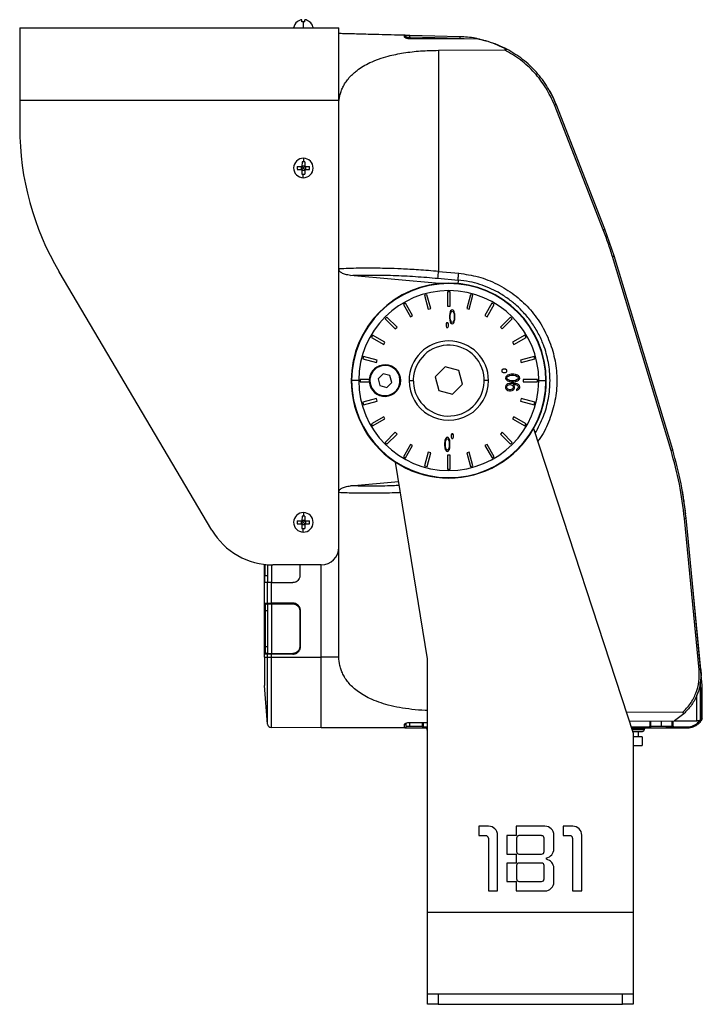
# Model space of a CAD drawing. Header units: millimetres. Extents: x -400 to 1650, y 544 to 1669.
# Tile 18 of 33: x 694 to 887, y 913 to 1191. Entities that reach past the tile are written whole.
import ezdxf

# ---------------------------------------------------------------- set-up
doc = ezdxf.new("R2010")
doc.units = ezdxf.units.MM

# ---------------------------------------------------------------- blocks, each defined once
blk = doc.blocks.new('Drawing View12')
at = {"color": 7, "linetype": 'Continuous', "lineweight": 25}
for p, q in [((-31.73, 197.78), (-31.71, 197.75)), ((-30.38, 197.75), (-30.38, 198.34)), ((-29.58, 197.75), (-29.58, 198.34)), ((-28.25, 197.75), (-28.23, 197.78)), ((-109.98, 196), (-109.98, 175.5)), ((-109.98, 196), (-19.98, 196)), ((-19.98, 175.5), (-19.98, 196)), ((-1.48, 193.52), (-1.48, 193.94)), ((-1.4, 193.93), (-1.47, 193.94)), ((-0.98, 193.05), (-0.98, 193.44)), ((-0.98, 193.44), (-0.95, 193.43)), ((14.11, 193.03), (0, 193.4)), ((0, 193.4), (0, 192.99)), ((19.55, 192.88), (0, 192.99)), ((19.54, 192.83), (0, 192.95)), ((0.01, 193.86), (0.01, 193.9)), ((14.12, 193.53), (0.01, 193.9)), ((15.37, 192.9), (14.11, 193.03)), ((21.56, 192.32), (19.6, 192.81)), ((21.56, 192.32), (19.6, 192.81)), ((8.14, 189.7), (26.71, 189.83)), ((8.14, 189.7), (8.14, 127.31)), ((-109.98, 175.5), (-109.98, 167.88)), ((-19.98, 175.5), (-109.98, 175.5)), ((-19.98, 49.5), (-19.98, 175.5)), ((54.6, 139.05), (40.81, 174.28)), ((55.06, 139.23), (41.27, 174.47)), ((-31.72, 156.11), (-30.39, 156.1)), ((-31.71, 156.91), (-30.38, 156.9)), ((-30.61, 156.9), (-30.62, 156.1)), ((-30.39, 156.1), (-30.4, 154.77)), ((-30.39, 155.87), (-29.59, 155.86)), ((-30.37, 158.23), (-30.38, 156.9)), ((-30.38, 157.14), (-29.58, 157.13)), ((-30.01, 156.53), (-30.01, 156.47)), ((-30.01, 156.53), (-29.95, 156.53)), ((-30.01, 156.47), (-29.95, 156.47)), ((-29.95, 156.53), (-29.95, 156.47)), ((-29.59, 156.09), (-29.6, 154.76)), ((-29.59, 156.09), (-28.25, 156.08)), ((-29.57, 158.23), (-29.58, 156.89)), ((-29.58, 156.89), (-28.25, 156.88)), ((-29.34, 156.89), (-29.35, 156.09)), ((-30.01, 153.75), (-30, 154.75)), ((57.68, 131.66), (55.06, 139.23)), ((73.7, 76.8), (57.2, 131.52)), ((74.17, 76.94), (57.68, 131.66)), ((74.17, 76.94), (57.68, 131.66)), ((74.17, 76.94), (57.68, 131.66)), ((-55.79, 54.32), (-98.85, 127.17)), ((8.32, 123.87), (-16.73, 126.2)), ((7.97, 125.38), (13.66, 124.87)), ((8.13, 127.22), (8.14, 127.31)), ((8.14, 127.31), (13.82, 126.79)), ((13.66, 124.87), (13.55, 123.75)), ((4.88, 120.74), (4.21, 120.56)), ((4.21, 120.56), (5.24, 116.69)), ((5.92, 116.87), (4.88, 120.74)), ((10.67, 121.5), (10.67, 117.5)), ((11.37, 121.5), (10.67, 121.5)), ((11.37, 117.5), (11.37, 121.5)), ((17.15, 120.74), (16.11, 116.87)), ((16.79, 116.69), (17.83, 120.56)), ((17.83, 120.56), (17.15, 120.74)), ((-1.18, 118.32), (-1.79, 117.97)), ((-1.79, 117.97), (0.21, 114.51)), ((0.82, 114.86), (-1.18, 118.32)), ((5.24, 116.69), (5.92, 116.87)), ((10.67, 117.5), (11.37, 117.5)), ((16.11, 116.87), (16.79, 116.69)), ((23.21, 118.32), (21.21, 114.86)), ((21.82, 114.51), (23.82, 117.97)), ((23.82, 117.97), (23.21, 118.32)), ((-6.41, 114.42), (-6.91, 113.93)), ((-6.91, 113.93), (-4.08, 111.1)), ((-3.58, 111.59), (-6.41, 114.42)), ((0.21, 114.51), (0.82, 114.86)), ((11.29, 115.31), (11.25, 114.88)), ((11.25, 114.88), (11.25, 114.12)), ((11.25, 114.12), (11.29, 113.69)), ((11.33, 115.56), (11.29, 115.31)), ((11.42, 115.9), (11.33, 115.56)), ((11.54, 116.16), (11.42, 115.9)), ((11.46, 114.8), (11.5, 115.31)), ((11.46, 114.2), (11.46, 114.8)), ((11.5, 113.69), (11.46, 114.2)), ((11.5, 115.31), (11.67, 115.82)), ((11.75, 116.41), (11.54, 116.16)), ((11.67, 115.82), (11.79, 115.99)), ((12, 116.5), (11.75, 116.41)), ((11.79, 115.99), (12, 116.07)), ((12.25, 116.41), (12, 116.5)), ((12, 116.07), (12.21, 115.99)), ((12.21, 115.99), (12.33, 115.82)), ((12.46, 116.16), (12.25, 116.41)), ((12.33, 115.82), (12.5, 115.31)), ((12.58, 115.9), (12.46, 116.16)), ((12.5, 115.31), (12.54, 114.8)), ((12.54, 114.2), (12.5, 113.69)), ((12.54, 114.8), (12.54, 114.2)), ((12.67, 115.56), (12.58, 115.9)), ((12.71, 115.31), (12.67, 115.56)), ((12.75, 114.88), (12.71, 115.31)), ((12.71, 113.69), (12.75, 114.12)), ((12.75, 114.12), (12.75, 114.88)), ((21.21, 114.86), (21.82, 114.51)), ((28.45, 114.42), (25.62, 111.6)), ((26.11, 111.1), (28.94, 113.93)), ((28.94, 113.93), (28.45, 114.42)), ((-4.08, 111.1), (-3.58, 111.59)), ((10.42, 112.83), (10.25, 112.5)), ((10.25, 112.5), (10.25, 111.83)), ((10.25, 111.83), (10.42, 111.5)), ((10.75, 112.83), (10.42, 112.83)), ((10.42, 111.5), (10.75, 111.5)), ((10.92, 112.5), (10.75, 112.83)), ((10.75, 111.5), (10.92, 111.83)), ((10.92, 111.83), (10.92, 112.5)), ((11.29, 113.69), (11.33, 113.43)), ((11.33, 113.43), (11.42, 113.09)), ((11.42, 113.09), (11.54, 112.84)), ((11.67, 113.18), (11.5, 113.69)), ((11.54, 112.84), (11.75, 112.58)), ((11.79, 113.01), (11.67, 113.18)), ((11.75, 112.58), (12, 112.5)), ((12, 112.92), (11.79, 113.01)), ((12.21, 113.01), (12, 112.92)), ((12, 112.5), (12.25, 112.58)), ((12.33, 113.18), (12.21, 113.01)), ((12.25, 112.58), (12.46, 112.84)), ((12.5, 113.69), (12.33, 113.18)), ((12.46, 112.84), (12.58, 113.09)), ((12.58, 113.09), (12.67, 113.43)), ((12.67, 113.43), (12.71, 113.69)), ((25.62, 111.6), (26.11, 111.1)), ((-10.46, 109.3), (-10.81, 108.69)), ((-10.81, 108.69), (-7.34, 106.69)), ((-6.99, 107.3), (-10.46, 109.3)), ((32.49, 109.3), (29.03, 107.3)), ((29.38, 106.7), (32.84, 108.7)), ((32.84, 108.7), (32.49, 109.3)), ((-7.34, 106.69), (-6.99, 107.3)), ((29.03, 107.3), (29.38, 106.7)), ((-13.04, 103.31), (-13.22, 102.63)), ((-9.18, 102.27), (-13.04, 103.31)), ((35.08, 103.31), (31.21, 102.27)), ((35.26, 102.63), (35.08, 103.31)), ((-13.22, 102.63), (-9.36, 101.6)), ((-9.36, 101.6), (-9.18, 102.27)), ((9.98, 100.36), (7.15, 97.53)), ((13.85, 99.33), (9.98, 100.36)), ((31.21, 102.27), (31.39, 101.6)), ((31.39, 101.6), (35.26, 102.63)), ((-7.52, 98.43), (-8.92, 97)), ((-5.58, 97.93), (-7.52, 98.43)), ((-5.05, 96), (-5.58, 97.93)), ((7.15, 97.53), (8.19, 93.67)), ((14.88, 95.46), (13.85, 99.33)), ((26.35, 99.68), (26.02, 99.45)), ((26.02, 99.45), (26.02, 98.98)), ((26.02, 98.98), (26.35, 98.75)), ((27.02, 99.68), (26.35, 99.68)), ((26.35, 98.75), (27.02, 98.75)), ((27.35, 99.45), (27.02, 99.68)), ((27.02, 98.75), (27.35, 98.98)), ((27.1, 97.58), (27.02, 97.23)), ((27.36, 97.87), (27.1, 97.58)), ((27.35, 98.98), (27.35, 99.45)), ((27.61, 98.05), (27.36, 97.87)), ((27.44, 97.23), (27.53, 97.52)), ((27.53, 97.52), (27.7, 97.7)), ((27.95, 98.17), (27.61, 98.05)), ((27.7, 97.7), (28.21, 97.93)), ((28.21, 98.22), (27.95, 98.17)), ((28.63, 98.28), (28.21, 98.22)), ((28.21, 97.93), (28.72, 97.99)), ((29.4, 98.28), (28.63, 98.28)), ((28.72, 97.99), (29.32, 97.99)), ((29.32, 97.99), (29.83, 97.93)), ((29.83, 98.22), (29.4, 98.28)), ((30.08, 98.17), (29.83, 98.22)), ((29.83, 97.93), (30.34, 97.7)), ((30.42, 98.05), (30.08, 98.17)), ((30.34, 97.7), (30.51, 97.52)), ((30.68, 97.87), (30.42, 98.05)), ((30.51, 97.52), (30.59, 97.23)), ((30.93, 97.58), (30.68, 97.87)), ((31.02, 97.23), (30.93, 97.58)), ((-16.48, 96.5), (-16.38, 96.5)), ((-14.38, 96.5), (-16.38, 96.5)), ((-11.42, 96.85), (-13.98, 96.85)), ((-13.98, 96.85), (-13.98, 96.15)), ((-13.98, 96.15), (-11.42, 96.15)), ((-11.43, 96.5), (-11.23, 96.5)), ((-8.92, 97), (-8.38, 95.07)), ((-8.38, 95.07), (-6.45, 94.57)), ((-6.45, 94.57), (-5.05, 96)), ((-2.53, 96.5), (-2.73, 96.5)), ((-0.18, 96.5), (1.02, 96.5)), ((12.05, 92.63), (14.88, 95.46)), ((22.22, 96.5), (21.02, 96.5)), ((27.02, 97.23), (27.1, 96.88)), ((27.1, 95.07), (27.02, 94.78)), ((27.02, 94.78), (27.02, 94.49)), ((27.02, 94.49), (27.1, 94.2)), ((27.1, 96.88), (27.36, 96.59)), ((27.36, 95.37), (27.1, 95.07)), ((27.36, 96.59), (27.61, 96.42)), ((27.7, 95.54), (27.36, 95.37)), ((27.53, 96.94), (27.44, 97.23)), ((27.44, 94.84), (27.53, 95.02)), ((27.44, 94.43), (27.44, 94.84)), ((27.7, 96.77), (27.53, 96.94)), ((27.53, 95.02), (27.7, 95.19)), ((27.61, 96.42), (27.95, 96.3)), ((28.21, 96.53), (27.7, 96.77)), ((28.12, 95.66), (27.7, 95.54)), ((27.7, 95.19), (27.95, 95.31)), ((27.95, 96.3), (28.21, 96.24)), ((27.95, 95.31), (28.21, 95.37)), ((28.72, 95.72), (28.12, 95.66)), ((28.72, 96.47), (28.21, 96.53)), ((28.21, 96.24), (28.63, 96.18)), ((28.21, 95.37), (28.38, 95.37)), ((28.38, 95.37), (28.63, 95.31)), ((28.63, 96.18), (29.4, 96.18)), ((28.63, 95.31), (28.89, 95.19)), ((29.32, 96.47), (28.72, 96.47)), ((29.32, 95.72), (28.72, 95.72)), ((28.89, 95.19), (29.06, 95.02)), ((29.06, 95.02), (29.15, 94.84)), ((29.49, 95.07), (29.15, 95.42)), ((29.15, 95.42), (29.32, 95.42)), ((29.15, 94.84), (29.15, 94.43)), ((29.83, 96.53), (29.32, 96.47)), ((29.91, 95.66), (29.32, 95.72)), ((29.32, 95.42), (29.83, 95.37)), ((29.4, 96.18), (29.83, 96.24)), ((29.57, 94.78), (29.49, 95.07)), ((29.49, 94.2), (29.57, 94.49)), ((29.57, 94.49), (29.57, 94.78)), ((30.34, 96.77), (29.83, 96.53)), ((29.83, 96.24), (30.08, 96.3)), ((29.83, 95.37), (30.08, 95.31)), ((30.34, 95.54), (29.91, 95.66)), ((30.08, 96.3), (30.42, 96.42)), ((30.08, 95.31), (30.34, 95.19)), ((30.51, 96.94), (30.34, 96.77)), ((30.68, 95.37), (30.34, 95.54)), ((30.34, 95.19), (30.51, 95.02)), ((30.42, 96.42), (30.68, 96.59)), ((30.59, 97.23), (30.51, 96.94)), ((30.51, 95.02), (30.59, 94.84)), ((30.59, 94.49), (30.51, 94.32)), ((30.59, 94.84), (30.59, 94.49)), ((30.68, 96.59), (30.93, 96.88)), ((30.93, 95.07), (30.68, 95.37)), ((30.93, 96.88), (31.02, 97.23)), ((31.02, 94.78), (30.93, 95.07)), ((30.93, 94.26), (31.02, 94.55)), ((31.02, 94.55), (31.02, 94.78)), ((36.02, 96.85), (32.02, 96.85)), ((32.02, 96.85), (32.02, 96.15)), ((32.02, 96.15), (36.02, 96.15)), ((36.02, 96.15), (36.02, 96.85)), ((36.41, 96.5), (38.41, 96.5)), ((38.52, 96.5), (38.41, 96.5)), ((8.19, 93.67), (12.05, 92.63)), ((27.1, 94.2), (27.36, 93.91)), ((27.36, 93.91), (27.7, 93.73)), ((27.53, 94.26), (27.44, 94.43)), ((27.7, 94.08), (27.53, 94.26)), ((27.95, 93.97), (27.7, 94.08)), ((27.7, 93.73), (28.12, 93.62)), ((28.21, 93.91), (27.95, 93.97)), ((28.12, 93.62), (28.46, 93.62)), ((28.38, 93.91), (28.21, 93.91)), ((28.63, 93.97), (28.38, 93.91)), ((28.46, 93.62), (28.89, 93.73)), ((28.89, 94.08), (28.63, 93.97)), ((29.06, 94.26), (28.89, 94.08)), ((28.89, 93.73), (29.23, 93.91)), ((29.15, 94.43), (29.06, 94.26)), ((29.23, 93.91), (29.49, 94.2)), ((30.34, 94.14), (30.08, 94.02)), ((30.08, 94.02), (30.08, 93.73)), ((30.08, 93.73), (30.34, 93.79)), ((30.51, 94.32), (30.34, 94.14)), ((30.34, 93.79), (30.68, 93.97)), ((30.68, 93.97), (30.93, 94.26)), ((-9.36, 91.4), (-13.22, 90.37)), ((-13.22, 90.37), (-13.04, 89.69)), ((-13.04, 89.69), (-9.18, 90.72)), ((-9.18, 90.72), (-9.36, 91.4)), ((31.39, 91.4), (31.21, 90.73)), ((31.21, 90.73), (35.08, 89.69)), ((35.26, 90.37), (31.39, 91.4)), ((35.08, 89.69), (35.26, 90.37)), ((-7.34, 86.3), (-10.81, 84.3)), ((-6.99, 85.69), (-7.34, 86.3)), ((29.38, 86.3), (29.03, 85.7)), ((32.84, 84.3), (29.38, 86.3)), ((-10.81, 84.3), (-10.46, 83.69)), ((-10.46, 83.69), (-6.99, 85.69)), ((29.03, 85.7), (32.49, 83.7)), ((32.49, 83.7), (32.84, 84.3)), ((-4.08, 81.9), (-6.91, 79.07)), ((-6.41, 78.57), (-3.58, 81.4)), ((-3.58, 81.4), (-4.08, 81.9)), ((11.86, 81.5), (11.69, 81.17)), ((11.69, 81.17), (11.69, 80.5)), ((12.19, 81.5), (11.86, 81.5)), ((12.36, 81.17), (12.19, 81.5)), ((12.36, 80.5), (12.36, 81.17)), ((26.12, 81.9), (25.62, 81.4)), ((25.62, 81.4), (28.45, 78.57)), ((28.94, 79.07), (26.12, 81.9)), ((34.96, 82.97), (63.02, -3)), ((-6.91, 79.07), (-6.41, 78.57)), ((0.22, 78.49), (-1.78, 75.02)), ((-1.18, 74.67), (0.82, 78.14)), ((0.82, 78.14), (0.22, 78.49)), ((9.9, 79.31), (9.86, 78.88)), ((9.86, 78.88), (9.86, 78.12)), ((9.86, 78.12), (9.9, 77.69)), ((9.94, 79.56), (9.9, 79.31)), ((10.03, 79.9), (9.94, 79.56)), ((10.15, 80.16), (10.03, 79.9)), ((10.07, 78.8), (10.11, 79.31)), ((10.07, 78.2), (10.07, 78.8)), ((10.11, 77.69), (10.07, 78.2)), ((10.11, 79.31), (10.28, 79.82)), ((10.36, 80.41), (10.15, 80.16)), ((10.28, 79.82), (10.4, 79.99)), ((10.61, 80.5), (10.36, 80.41)), ((10.4, 79.99), (10.61, 80.07)), ((10.86, 80.41), (10.61, 80.5)), ((10.61, 80.07), (10.82, 79.99)), ((10.82, 79.99), (10.94, 79.82)), ((11.07, 80.16), (10.86, 80.41)), ((10.94, 79.82), (11.11, 79.31)), ((11.19, 79.9), (11.07, 80.16)), ((11.11, 79.31), (11.15, 78.8)), ((11.15, 78.2), (11.11, 77.69)), ((11.15, 78.8), (11.15, 78.2)), ((11.28, 79.56), (11.19, 79.9)), ((11.32, 79.31), (11.28, 79.56)), ((11.36, 78.88), (11.32, 79.31)), ((11.32, 77.69), (11.36, 78.12)), ((11.36, 78.12), (11.36, 78.88)), ((11.69, 80.5), (11.86, 80.17)), ((11.86, 80.17), (12.19, 80.17)), ((12.19, 80.17), (12.36, 80.5)), ((21.82, 78.49), (21.22, 78.14)), ((21.22, 78.14), (23.22, 74.67)), ((23.82, 75.02), (21.82, 78.49)), ((28.45, 78.57), (28.94, 79.07)), ((-1.78, 75.02), (-1.18, 74.67)), ((5.25, 76.3), (4.21, 72.44)), ((4.89, 72.26), (5.92, 76.12)), ((5.92, 76.12), (5.25, 76.3)), ((9.9, 77.69), (9.94, 77.43)), ((9.94, 77.43), (10.03, 77.09)), ((10.03, 77.09), (10.15, 76.84)), ((10.28, 77.18), (10.11, 77.69)), ((10.15, 76.84), (10.36, 76.58)), ((10.4, 77.01), (10.28, 77.18)), ((10.36, 76.58), (10.61, 76.5)), ((10.61, 76.92), (10.4, 77.01)), ((10.82, 77.01), (10.61, 76.92)), ((10.61, 76.5), (10.86, 76.58)), ((11.37, 75.5), (10.67, 75.5)), ((10.67, 75.5), (10.67, 71.5)), ((10.94, 77.18), (10.82, 77.01)), ((10.86, 76.58), (11.07, 76.84)), ((11.11, 77.69), (10.94, 77.18)), ((11.07, 76.84), (11.19, 77.09)), ((11.19, 77.09), (11.28, 77.43)), ((11.28, 77.43), (11.32, 77.69)), ((11.37, 71.5), (11.37, 75.5)), ((16.79, 76.3), (16.12, 76.12)), ((16.12, 76.12), (17.15, 72.26)), ((17.83, 72.44), (16.79, 76.3)), ((23.22, 74.67), (23.82, 75.02)), ((5.02, 18), (-4.04, 73.49)), ((4.21, 72.44), (4.89, 72.26)), ((17.15, 72.26), (17.83, 72.44)), ((10.67, 71.5), (11.37, 71.5)), ((-16.73, 66.8), (-3.15, 68.06)), ((77.84, 58.89), (77.78, 59.37)), ((-31.72, 56.11), (-30.39, 56.1)), ((-31.71, 56.91), (-30.38, 56.9)), ((-30.61, 56.9), (-30.62, 56.1)), ((-30.39, 56.1), (-30.4, 54.77)), ((-30.39, 55.87), (-29.59, 55.86)), ((-30.37, 58.23), (-30.38, 56.9)), ((-30.38, 57.14), (-29.58, 57.13)), ((-30.01, 56.53), (-29.95, 56.53)), ((-30.01, 56.53), (-30.01, 56.47)), ((-30.01, 56.47), (-29.95, 56.47)), ((-29.95, 56.53), (-29.95, 56.47)), ((-29.59, 56.09), (-29.6, 54.76)), ((-29.59, 56.09), (-28.25, 56.08)), ((-29.57, 58.23), (-29.58, 56.89)), ((-29.58, 56.89), (-28.25, 56.88)), ((-29.34, 56.89), (-29.35, 56.09)), ((81.6, 14.89), (77.47, 57.63)), ((82.09, 14.94), (77.97, 57.68)), ((78.61, 51.04), (77.97, 57.68)), ((-30.01, 53.75), (-30, 54.75)), ((82.52, 10.5), (78.61, 51.03)), ((-19.98, 18.5), (-19.98, 49.5)), ((-40.98, 18.5), (-40.98, 44.64)), ((-40.9, 44.63), (-40.9, 41.5)), ((-39.98, 39.5), (-39.98, 44.55)), ((-38.98, 44.5), (-38.98, 39.5)), ((-24.98, 44.5), (-38.57, 44.5)), ((-30.98, 44.5), (-30.98, 41.5)), ((-24.98, 18.5), (-24.98, 44.5)), ((-40.9, 41.5), (-39.98, 41.5)), ((-40.07, 39.5), (-40.73, 39.5)), ((-40.07, 33.7), (-40.07, 39.5)), ((-39.08, 39.5), (-40.07, 39.5)), ((-39.08, 39.5), (-39.08, 33.7)), ((-39.08, 39.5), (-32.98, 39.5)), ((-40.73, 33.7), (-40.07, 33.7)), ((-40.57, 33.42), (-40.53, 33.5)), ((-40.53, 33.5), (-39.98, 33.5)), ((-40.07, 33.7), (-39.08, 33.7)), ((-39.98, 19.48), (-39.98, 33.51)), ((-32.98, 33.7), (-39.08, 33.7)), ((-32.98, 33.5), (-39.08, 33.5)), ((-38.98, 33.5), (-38.98, 19.5)), ((-38.98, 33.5), (-32.98, 33.5)), ((-40.91, 31.5), (-40.9, 32.34)), ((-40.91, 21.5), (-40.91, 31.5)), ((-40.71, 31.5), (-40.91, 31.5)), ((-39.98, 31.5), (-40.71, 31.5)), ((-40.71, 21.5), (-40.71, 31.5)), ((-30.78, 31.5), (-30.98, 31.5)), ((-30.98, 31.5), (-30.98, 21.5)), ((-30.78, 21.5), (-30.78, 31.5)), ((-40.9, 20.75), (-40.91, 21.5)), ((-40.91, 21.5), (-40.71, 21.5)), ((-40.71, 21.5), (-39.98, 21.5)), ((-40.53, 19.5), (-40.57, 19.57)), ((-39.98, 19.5), (-40.53, 19.5)), ((-39.08, 19.5), (-32.98, 19.5)), ((-38.98, 19.5), (-32.98, 19.5)), ((-30.98, 21.5), (-30.78, 21.5)), ((-40.98, 18.5), (-40.07, 18.5)), ((-40.98, 18.5), (-40.98, 10.5)), ((-40.07, 19.3), (-40.73, 19.3)), ((-39.08, 19.3), (-40.07, 19.3)), ((-40.07, 18.5), (-40.07, 19.3)), ((-40.07, 18.5), (-39.08, 18.5)), ((-40.07, -0.46), (-40.07, 18.5)), ((-39.08, 19.3), (-39.08, 18.5)), ((-32.98, 19.3), (-39.08, 19.3)), ((-39.08, 18.5), (-24.98, 18.5)), ((-39.08, 18.5), (-39.08, -1.38)), ((-19.98, 18.5), (-24.98, 18.5)), ((5.02, -53.5), (5.02, 18)), ((82.09, 14.94), (82.16, 13.5)), ((82.09, 14.94), (82.16, 13.51)), ((82.12, 9.5), (81.96, 11.17)), ((-40.07, -0.46), (-40.98, 10.5)), ((82.02, 1), (82.02, 9.5)), ((82.02, 9.5), (82.22, 9.5)), ((82.22, 9.5), (82.22, 1.11)), ((82.52, 9.5), (82.22, 9.5)), ((82.52, 1.03), (82.52, 9.5)), ((81.02, 0.5), (81.02, 7.86)), ((76.96, 2.81), (61.09, 2.92)), ((0, 0.04), (5.02, 0.08)), ((0, 0), (5.02, 0.03)), ((0.02, -1.01), (0.02, 0)), ((3.5, 0.02), (3.52, -1.01)), ((3.78, 0.02), (3.8, -1.01)), ((61.89, 0.44), (74.69, 0.53)), ((61.91, 0.39), (74.6, 0.47)), ((67.77, -1.01), (67.81, 0.43)), ((68.01, -1.01), (68.04, 0.43)), ((71.02, -1.01), (71.02, 0.45)), ((73.93, 0.47), (73.96, -1.01)), ((74.17, 0.47), (74.2, -1.01)), ((74.65, 0.5), (81.02, 0.5)), ((77.28, 2.42), (74.69, 0.53)), ((81.87, 0.64), (82.22, 1.11)), ((82.52, 1.03), (82.17, 0.5)), ((-24.98, -1.5), (-39.08, -1.38)), ((-1.48, -1.5), (-24.98, -1.5)), ((-2.83, -1.51), (-2.83, -1.5)), ((-1.41, -1.5), (4.01, -1.5)), ((-0.97, -1.01), (0.02, -1.01)), ((0.02, -1.01), (1.06, -1.01)), ((1.06, -1.01), (3.52, -1.01)), ((4.01, -1.2), (5.02, -1.2)), ((4.01, -1.5), (5.02, -1.5)), ((4.01, -1.5), (5.02, -1.5)), ((4.85, -1.81), (4.85, -1.99)), ((5.02, -1.81), (4.85, -1.81)), ((4.85, -1.99), (5.02, -1.99)), ((62.43, -1.2), (67.52, -1.2)), ((62.53, -1.5), (67.52, -1.5)), ((62.53, -1.5), (64.5, -1.5)), ((66.18, -1.81), (62.63, -1.81)), ((62.69, -1.99), (66.19, -1.99)), ((62.85, -2.5), (65.69, -2.5)), ((64.52, -4), (64.52, -2.5)), ((65.78, -1.5), (67.52, -1.5)), ((66.19, -1.99), (66.18, -1.81)), ((66.71, -1.5), (67.52, -1.5)), ((67.52, -1.5), (72.2, -1.5)), ((68.01, -1.01), (71.02, -1.01)), ((71.02, -1.01), (72.06, -1.01)), ((72.06, -1.01), (73.96, -1.01)), ((72.2, -1.5), (78.17, -1.5)), ((72.2, -1.5), (78.17, -1.5)), ((72.2, -1.5), (78.17, -1.5)), ((74.45, -1.2), (78.17, -1.2)), ((74.45, -1.5), (75.56, -1.5)), ((75.56, -1.5), (78.17, -1.5)), ((78.17, -1.2), (78.7, -1.18)), ((78.7, -1.18), (79.63, -0.97)), ((63.02, -3), (63.02, -53.5)), ((65.52, -4), (63.02, -4)), ((65.52, -4), (65.52, -6.5)), ((63.02, -6.5), (65.52, -6.5)), ((19.52, -29.24), (19.52, -31.91)), ((22.26, -29.24), (19.52, -29.24)), ((30.05, -29.24), (30.05, -31.91)), ((38.13, -29.24), (30.05, -29.24)), ((43.25, -29.24), (43.25, -31.91)), ((45.99, -29.24), (43.25, -29.24)), ((19.52, -31.91), (21.48, -31.91)), ((22.19, -32.62), (22.19, -47.5)), ((24.78, -47.5), (24.78, -31.77)), ((30.05, -31.91), (27.38, -31.91)), ((27.38, -31.91), (27.38, -37.11)), ((30.12, -32.62), (30.12, -36.41)), ((37.21, -31.91), (30.82, -31.91)), ((37.92, -36.41), (37.92, -32.62)), ((40.65, -35.67), (40.65, -31.77)), ((43.25, -31.91), (45.22, -31.91)), ((45.92, -32.62), (45.92, -47.5)), ((48.52, -47.5), (48.52, -31.77)), ((27.38, -37.11), (30.05, -37.11)), ((30.05, -37.11), (30.05, -39.64)), ((30.82, -37.11), (37.21, -37.11)), ((38.55, -38.58), (38.55, -38.16)), ((30.05, -39.64), (27.38, -39.64)), ((27.38, -39.64), (27.38, -44.83)), ((30.12, -40.34), (30.12, -44.13)), ((37.21, -39.64), (30.82, -39.64)), ((37.92, -44.13), (37.92, -40.34)), ((40.65, -44.97), (40.65, -41.08)), ((27.38, -44.83), (30.05, -44.83)), ((30.05, -44.83), (30.05, -47.5)), ((30.82, -44.83), (37.21, -44.83)), ((22.19, -47.5), (24.78, -47.5)), ((30.05, -47.5), (38.13, -47.5)), ((45.92, -47.5), (48.52, -47.5)), ((5.02, -53.5), (63.02, -53.5)), ((5.02, -76.5), (5.02, -53.5)), ((63.02, -53.5), (63.02, -76.5)), ((5.02, -79.5), (5.02, -76.5)), ((5.02, -76.5), (63.02, -76.5)), ((8.02, -76.5), (8.02, -79.5)), ((60.02, -79.5), (60.02, -76.5)), ((63.02, -76.5), (63.02, -79.5)), ((8.02, -79.5), (5.02, -79.5)), ((8.02, -79.5), (60.02, -79.5)), ((63.02, -79.5), (60.02, -79.5))]:
    blk.add_line(p, q, dxfattribs=at)
at = {"color": 7, "linetype": 'Continuous', "lineweight": 25, "flags": 128}
for points in [[(-29.98, 196), (-29.98, 196.26), (-29.98, 196.51), (-29.98, 196.75), (-29.98, 196.98), (-29.98, 197.2), (-29.98, 197.41), (-29.98, 197.6), (-29.98, 197.78)], [(-29.96, 159.25), (-29.96, 159.2), (-29.96, 159.13), (-29.96, 159.03), (-29.96, 158.92), (-29.96, 158.78), (-29.96, 158.62), (-29.96, 158.44), (-29.97, 158.25)], [(-29.96, 59.25), (-29.96, 59.2), (-29.96, 59.13), (-29.96, 59.03), (-29.96, 58.92), (-29.96, 58.78), (-29.96, 58.62), (-29.96, 58.44), (-29.97, 58.25)]]:
    blk.add_lwpolyline(points, dxfattribs=at)
at = {"color": 7, "linetype": 'Continuous', "lineweight": 25}
for centre, radius, start, end in [((-29.98, 195.62), 2.78, 129.0879, 172.2242), ((-29.98, 195.62), 2.75, 98.3742, 129.0879), ((-29.98, 194.21), 3.56, 89.9947, 96.4413), ((-29.98, 194.21), 3.56, 83.5587, 90.0053), ((-29.98, 195.62), 2.75, 50.9121, 81.6258), ((-29.98, 195.62), 2.78, 15.5115, 50.9121), ((-29.98, 195.62), 2.78, 7.7758, 15.5115), ((19.54, 192.38), 0.5, 77.966, 89.6169), ((-29.98, 167.88), 80, 180, 210.5887), ((-29.98, 156.5), 2.75, 89.4912, 269.4912), ((-29.98, 156.5), 2.75, 269.4912, 89.4912), ((-27.35, 156.48), 4.39, 174.2584, 184.7239), ((-30.01, 153.87), 4.38, 89.4846, 94.7277), ((-30, 153.87), 4.38, 84.2546, 89.4977), ((-32.62, 156.52), 4.39, 354.2584, 4.7239), ((-29.96, 159.13), 4.38, 264.2546, 269.4977), ((-29.96, 159.13), 4.38, 269.4846, 274.7277), ((11.02, 96.5), 27.5, 0.0015, 180.0015), ((11.02, 96.5), 27.39, 0.0015, 179.7503), ((11.02, 96.5), 25.39, 0.0015, 179.7503), ((11.02, 96.5), 11.2, 0.0015, 180.0015), ((11.02, 96.5), 10, 105.0028, 285.0028), ((11.02, 96.5), 10, 285.0028, 105.0028), ((-6.98, 96.5), 4.45, 0.0015, 175.4904), ((-6.98, 96.5), 4.25, 105.5115, 285.5115), ((-6.98, 96.5), 4.25, 285.5115, 105.5115), ((11.02, 96.5), 27.5, 180.0015, 0.0015), ((11.02, 96.5), 27.39, 179.7503, 180.0015), ((11.02, 96.5), 27.39, 180.0015, 359.7503), ((11.02, 96.5), 25.39, 179.7503, 180.0015), ((11.02, 96.5), 25.39, 180.0015, 359.7503), ((-6.98, 96.5), 4.45, 175.4904, 180.0015), ((-6.98, 96.5), 4.45, 180.0015, 184.5125), ((-6.98, 96.5), 4.45, 184.5125, 0.0015), ((11.02, 96.5), 11.2, 180.0015, 0.0015), ((11.02, 96.5), 25.39, 359.7503, 0.0015), ((11.02, 96.5), 27.39, 359.7503, 0.0015), ((-29.98, 56.5), 2.75, 89.4912, 269.4912), ((-29.98, 56.5), 2.75, 269.4912, 89.4912), ((-27.35, 56.48), 4.39, 174.2584, 184.7239), ((-30.01, 53.87), 4.38, 89.4846, 94.7277), ((-30, 53.87), 4.38, 84.2546, 89.4977), ((-32.62, 56.52), 4.39, 354.2584, 4.7239), ((-38.57, 64.5), 20, 210.5887, 270), ((-29.96, 59.13), 4.38, 264.2546, 269.4977), ((-29.96, 59.13), 4.38, 269.4846, 274.7277), ((-24.98, 49.5), 5, 270, 0), ((-40.53, 33.7), 0.2, 179.901, 269.9007), ((-33.35, 33.65), 5.73, 179.5002, 181.4998), ((-27.25, 33.65), 5.73, 179.5002, 181.4998), ((-40.53, 19.3), 0.2, 90.0993, 180.099), ((-33.35, 19.35), 5.73, 178.5002, 180.4998), ((-27.25, 19.35), 5.73, 178.5002, 180.4998), ((-39.07, -0.38), 1, 184.7636, 269.5), ((-1.36, -1.28), 5.38, 357.6009, 0.7993), ((4.55, -1.8), 0.3, 358.5, 90), ((5.35, -2), 0.5, 178.5, 228.7058), ((65.69, -2), 0.5, 270, 1.5), ((66.48, -1.8), 0.3, 90, 181.5), ((62.15, -1.28), 5.38, 357.6008, 0.7993), ((69.37, -1.28), 5.08, 357.4885, 0.8731), ((22.26, -31.77), 2.53, 0, 90), ((38.13, -31.77), 2.53, 0, 90), ((45.99, -31.77), 2.53, 0, 90), ((21.48, -32.62), 0.702, 0, 90), ((30.82, -32.62), 0.702, 90, 180), ((37.21, -32.62), 0.702, 0, 90), ((45.22, -32.62), 0.702, 0, 90), ((38.13, -35.67), 2.53, 279.5941, 0), ((30.82, -36.41), 0.702, 180, 270), ((37.21, -36.41), 0.702, 270, 0), ((38.13, -41.08), 2.53, 0, 80.4059), ((30.82, -40.34), 0.702, 90, 180), ((37.21, -40.34), 0.702, 0, 90), ((30.82, -44.13), 0.702, 180, 270), ((37.21, -44.13), 0.702, 270, 0), ((38.13, -44.97), 2.53, 270, 0)]:
    blk.add_arc(centre, radius, start, end, dxfattribs=at)
for points, knots in [([(-1.48, 193.94), (-2.74, 193.97), (-5.13, 194.03), (-8.54, 194.12), (-11.59, 194.2), (-14.27, 194.27), (-16.58, 194.33), (-18.46, 194.38), (-19.54, 194.41), (-19.98, 194.42)], [0, 0, 0, 0, 0.202324, 0.385412, 0.549296, 0.694023, 0.81966, 0.926311, 1, 1, 1, 1]), ([(-0.98, 193.44), (-0.98, 193.48), (-0.99, 193.55), (-1.04, 193.67), (-1.13, 193.8), (-1.28, 193.91), (-1.42, 193.93), (-1.48, 193.94)], [0, 0, 0, 0, 0.15401, 0.288778, 0.499767, 0.748365, 1, 1, 1, 1]), ([(0, 192.95), (-0.09, 192.96), (-0.27, 192.96), (-0.64, 193.01), (-1.06, 193.12), (-1.41, 193.32), (-1.46, 193.45), (-1.48, 193.52)], [0, 0, 0, 0, 0.109957, 0.222528, 0.468027, 0.732502, 1, 1, 1, 1]), ([(-0.94, 193.78), (-1.03, 193.83), (-1.21, 193.92), (-1.37, 193.93), (-1.46, 193.93)], [0, 0, 0, 0, 0.486547, 1, 1, 1, 1]), ([(0.02, 193.86), (-0.13, 193.87), (-0.45, 193.89), (-0.89, 193.91), (-1.23, 193.93), (-1.34, 193.93), (-1.38, 193.93)], [0, 0, 0, 0, 0.260555, 0.530889, 0.810741, 1, 1, 1, 1]), ([(0.02, 193.86), (-0.11, 193.86), (-0.37, 193.87), (-0.72, 193.88), (-1.02, 193.89), (-1.13, 193.89), (-1.19, 193.89)], [0, 0, 0, 0, 0.249677, 0.499627, 0.749797, 1, 1, 1, 1]), ([(-0.91, 193.43), (-0.88, 193.43), (-0.83, 193.43), (-0.67, 193.42), (-0.47, 193.41), (-0.23, 193.41), (-0.08, 193.4), (0, 193.4)], [0, 0, 0, 0, 0.16762, 0.339714, 0.618707, 0.796702, 1, 1, 1, 1]), ([(0, 193.4), (0.01, 193.46), (0.01, 193.59), (0.01, 193.75), (0.01, 193.85), (0.01, 193.86), (0.01, 193.86)], [0, 0, 0, 0, 0.32967, 0.659339, 0.989009, 1, 1, 1, 1]), ([(0, 192.95), (0, 192.97), (0, 192.99), (0, 192.99), (0, 192.99)], [0, 0, 0, 0, 0.6209225, 1, 1, 1, 1]), ([(19.34, 192.88), (19.05, 192.95), (17.36, 193.4), (15.59, 193.47), (14.12, 193.53)], [0, 0, 0, 0, 0.166631, 1, 1, 1, 1]), ([(19.34, 192.88), (19.05, 192.95), (17.36, 193.4), (15.59, 193.47), (14.12, 193.53)], [0, 0, 0, 0, 0.16663, 1, 1, 1, 1]), ([(19.65, 192.87), (19.63, 192.87), (19.6, 192.87), (19.56, 192.85), (19.54, 192.83)], [0, 0, 0, 0, 0.5, 1, 1, 1, 1]), ([(27.22, 189.95), (26.4, 190.37), (24.75, 191.21), (22.21, 192.17), (20.41, 192.62), (19.54, 192.83)], [0, 0, 0, 0, 0.338404, 0.679994, 1, 1, 1, 1]), ([(19.65, 192.87), (20.93, 192.54), (22.22, 192.22), (23.49, 191.77), (23.67, 191.7), (24.34, 191.45), (25.62, 190.93), (26.74, 190.37), (27.38, 190.04)], [0, 0, 0, 0, 0.47237, 0.474509, 0.492369, 0.542883, 0.735441, 1, 1, 1, 1]), ([(-19.98, 174.5), (-19.97, 174.9), (-19.94, 175.71), (-19.73, 176.92), (-19.37, 178.13), (-18.86, 179.35), (-18.17, 180.55), (-17.39, 181.62), (-16.57, 182.53), (-15.75, 183.31), (-14.63, 184.24), (-13.13, 185.24), (-11.09, 186.32), (-8.73, 187.28), (-5.58, 188.24), (-1.63, 189.04), (3.13, 189.59), (6.45, 189.66), (8.14, 189.7)], [0, 0, 0, 0, 0.033351, 0.066943, 0.102404, 0.13864, 0.17882, 0.220411, 0.252366, 0.285216, 0.319108, 0.379398, 0.442675, 0.519349, 0.599527, 0.724976, 0.85935, 1, 1, 1, 1]), ([(26.96, 190.25), (26.91, 190.28), (26.78, 190.37), (26.63, 190.42), (26.54, 190.45)], [0, 0, 0, 0, 0.4028067, 1, 1, 1, 1]), ([(26.96, 190.25), (26.91, 190.28), (26.78, 190.37), (26.63, 190.42), (26.54, 190.45)], [0, 0, 0, 0, 0.4028075, 1, 1, 1, 1]), ([(27.22, 189.95), (27.21, 189.94), (27.2, 189.92), (27.14, 189.89), (26.98, 189.84), (26.82, 189.84), (26.71, 189.83)], [0, 0, 0, 0, 0.083608, 0.175096, 0.391832, 1, 1, 1, 1]), ([(27.22, 189.95), (27.25, 189.98), (27.3, 190.02), (27.35, 190.05), (27.37, 190.05), (27.38, 190.04)], [0, 0, 0, 0, 0.417994, 0.688678, 1, 1, 1, 1]), ([(41.27, 174.47), (40.54, 176.09), (39.08, 179.33), (35.83, 183.59), (31.97, 187.31), (28.91, 189.13), (27.38, 190.04)], [0, 0, 0, 0, 0.25, 0.5, 0.75, 1, 1, 1, 1]), ([(41.27, 174.47), (40.72, 175.84), (40.11, 177.37), (39.18, 178.72), (39.08, 178.86)], [0, 0, 0, 0, 0.893419, 1, 1, 1, 1]), ([(41.27, 174.47), (40.72, 175.84), (40.11, 177.37), (39.18, 178.72), (39.08, 178.86)], [0, 0, 0, 0, 0.893423, 1, 1, 1, 1]), ([(-30.42, 156.1), (-30.35, 156.16), (-30.22, 156.28), (-30.08, 156.4), (-30.01, 156.47)], [0, 0, 0, 0, 0.481534, 1, 1, 1, 1]), ([(-30.41, 156.9), (-30.35, 156.84), (-30.22, 156.72), (-30.08, 156.59), (-30.01, 156.53)], [0, 0, 0, 0, 0.481368, 1, 1, 1, 1]), ([(-30.39, 156.07), (-30.33, 156.13), (-30.21, 156.26), (-30.08, 156.4), (-30.01, 156.47)], [0, 0, 0, 0, 0.481368, 1, 1, 1, 1]), ([(-30.38, 156.93), (-30.32, 156.87), (-30.2, 156.74), (-30.08, 156.6), (-30.01, 156.53)], [0, 0, 0, 0, 0.481534, 1, 1, 1, 1]), ([(-29.58, 156.93), (-29.64, 156.86), (-29.76, 156.74), (-29.89, 156.6), (-29.95, 156.53)], [0, 0, 0, 0, 0.481368, 1, 1, 1, 1]), ([(-29.55, 156.89), (-29.61, 156.84), (-29.74, 156.72), (-29.88, 156.59), (-29.95, 156.53)], [0, 0, 0, 0, 0.481534, 1, 1, 1, 1]), ([(-29.55, 156.09), (-29.62, 156.15), (-29.75, 156.27), (-29.88, 156.4), (-29.95, 156.47)], [0, 0, 0, 0, 0.4813683, 1, 1, 1, 1]), ([(-29.59, 156.06), (-29.64, 156.13), (-29.76, 156.26), (-29.89, 156.4), (-29.95, 156.47)], [0, 0, 0, 0, 0.481534, 1, 1, 1, 1]), ([(8.14, 127.31), (6.24, 127.46), (2.72, 127.76), (-2.12, 128.01), (-5.94, 128.15), (-9.03, 128.2), (-11.73, 128.22), (-14.47, 128.2), (-17.24, 128.13), (-19.06, 128.06), (-19.98, 128.02)], [0, 0, 0, 0, 0.194925, 0.361827, 0.5007, 0.594137, 0.690784, 0.790644, 0.893715, 1, 1, 1, 1]), ([(-16.73, 126.2), (-17.2, 126.26), (-18.05, 126.37), (-18.99, 126.74), (-19.52, 127.11), (-19.78, 127.39), (-19.95, 127.7), (-19.97, 127.91), (-19.98, 128.02)], [0, 0, 0, 0, 0.35903, 0.63431, 0.744836, 0.841542, 0.923095, 1, 1, 1, 1]), ([(7.97, 125.38), (7.98, 125.46), (7.98, 125.6), (8.02, 126.01), (8.07, 126.54), (8.11, 126.96), (8.13, 127.22)], [0, 0, 0, 0, 0.25006, 0.50012, 0.692926, 1, 1, 1, 1]), ([(13.82, 126.79), (15.69, 126.52), (19.43, 125.98), (24.72, 123.87), (29.54, 120.89), (33.71, 117.07), (37.1, 112.57), (39.61, 107.51), (41.15, 102.08), (41.66, 96.46), (41.15, 90.83), (39.54, 85.43), (37.81, 81.56), (36.39, 79.75), (36.13, 79.41)], [0, 0, 0, 0, 0.089457, 0.178946, 0.268436, 0.357188, 0.445975, 0.534894, 0.623747, 0.712595, 0.801535, 0.890622, 0.979755, 1, 1, 1, 1]), ([(35.4, 81.65), (36.24, 83.21), (37.91, 86.31), (39.26, 91.38), (39.73, 96.51), (39.26, 101.64), (38.18, 105.54), (37.07, 108.23), (36.28, 109.83), (35.4, 111.38), (34.41, 112.89), (33.31, 114.35), (31.92, 115.97), (30.1, 117.78), (27.71, 119.71), (25.13, 121.35), (22.45, 122.67), (19.74, 123.69), (16.79, 124.48), (14.72, 124.74), (13.66, 124.87)], [0, 0, 0, 0, 0.092212, 0.182334, 0.270325, 0.35838, 0.44852, 0.479068, 0.509848, 0.540858, 0.5721, 0.603572, 0.635274, 0.683296, 0.736427, 0.794663, 0.841699, 0.891603, 0.944371, 1, 1, 1, 1]), ([(77.97, 57.68), (77.57, 60.94), (76.78, 67.45), (75.04, 73.78), (74.17, 76.94)], [0, 0, 0, 0, 0.5, 1, 1, 1, 1]), ([(-19.98, 64.98), (-19.97, 65.08), (-19.95, 65.3), (-19.78, 65.6), (-19.52, 65.89), (-18.99, 66.26), (-18.05, 66.63), (-17.2, 66.74), (-16.73, 66.8)], [0, 0, 0, 0, 0.076703, 0.158336, 0.254864, 0.365527, 0.640821, 1, 1, 1, 1]), ([(-2.96, 66.89), (-3.53, 66.87), (-6.2, 66.73), (-10.86, 66.67), (-14.77, 66.76), (-16.73, 66.8)], [0, 0, 0, 0, 0.1190857, 0.5595429, 1, 1, 1, 1]), ([(-19.98, 64.98), (-18.44, 64.92), (-15.44, 64.8), (-10.86, 64.77), (-6.9, 64.83), (-4.18, 64.91), (-2.94, 64.96), (-2.65, 64.98)], [0, 0, 0, 0, 0.281189, 0.545883, 0.794084, 0.953062, 1, 1, 1, 1]), ([(77.75, 59.65), (77.65, 60.48), (77.49, 61.85), (77.26, 63.31), (77.13, 64.12), (77.04, 64.66), (76.97, 65.1), (76.92, 65.37)], [0, 0, 0, 0, 0.433803, 0.716899, 0.765603, 0.858449, 1, 1, 1, 1]), ([(77.74, 59.19), (77.75, 59.2), (77.77, 59.24), (77.79, 59.33), (77.78, 59.4), (77.78, 59.43)], [0, 0, 0, 0, 0.173648, 0.586824, 1, 1, 1, 1]), ([(-30.42, 56.1), (-30.35, 56.16), (-30.22, 56.28), (-30.08, 56.4), (-30.01, 56.47)], [0, 0, 0, 0, 0.481534, 1, 1, 1, 1]), ([(-30.41, 56.9), (-30.35, 56.84), (-30.22, 56.72), (-30.08, 56.59), (-30.01, 56.53)], [0, 0, 0, 0, 0.481368, 1, 1, 1, 1]), ([(-30.39, 56.07), (-30.33, 56.13), (-30.21, 56.26), (-30.08, 56.4), (-30.01, 56.47)], [0, 0, 0, 0, 0.481368, 1, 1, 1, 1]), ([(-30.38, 56.93), (-30.32, 56.87), (-30.2, 56.74), (-30.08, 56.6), (-30.01, 56.53)], [0, 0, 0, 0, 0.481534, 1, 1, 1, 1]), ([(-29.58, 56.93), (-29.64, 56.86), (-29.76, 56.74), (-29.89, 56.6), (-29.95, 56.53)], [0, 0, 0, 0, 0.4813683, 1, 1, 1, 1]), ([(-29.55, 56.89), (-29.61, 56.84), (-29.74, 56.72), (-29.88, 56.59), (-29.95, 56.53)], [0, 0, 0, 0, 0.481534, 1, 1, 1, 1]), ([(-29.55, 56.09), (-29.62, 56.15), (-29.75, 56.27), (-29.88, 56.4), (-29.95, 56.47)], [0, 0, 0, 0, 0.481368, 1, 1, 1, 1]), ([(-29.59, 56.06), (-29.64, 56.13), (-29.76, 56.26), (-29.89, 56.4), (-29.95, 56.47)], [0, 0, 0, 0, 0.481534, 1, 1, 1, 1]), ([(-40.73, 39.5), (-40.75, 39.53), (-40.8, 39.58), (-40.85, 40.05), (-40.89, 40.71), (-40.9, 41.23), (-40.9, 41.5)], [0, 0, 0, 0, 0.25014, 0.500225, 0.750141, 1, 1, 1, 1]), ([(-30.98, 41.5), (-30.99, 41.35), (-31, 41.07), (-31.17, 40.56), (-31.54, 40.06), (-32.04, 39.68), (-32.55, 39.52), (-32.83, 39.51), (-32.98, 39.5)], [0, 0, 0, 0, 0.1409764, 0.2718518, 0.4999953, 0.7281407, 0.8589148, 1, 1, 1, 1]), ([(-40.9, 32.34), (-40.9, 32.47), (-40.88, 32.73), (-40.86, 33.06), (-40.83, 33.35), (-40.79, 33.62), (-40.75, 33.67), (-40.73, 33.7)], [0, 0, 0, 0, 0.158789, 0.335175, 0.511671, 0.670682, 1, 1, 1, 1]), ([(-40.71, 31.5), (-40.71, 31.75), (-40.71, 32.14), (-40.69, 32.61), (-40.65, 33.02), (-40.61, 33.35), (-40.58, 33.4), (-40.57, 33.42)], [0, 0, 0, 0, 0.277507, 0.422882, 0.572291, 0.857563, 1, 1, 1, 1]), ([(-39.87, 33.5), (-39.9, 33.5), (-39.95, 33.51), (-40.01, 33.55), (-40.04, 33.59), (-40.06, 33.64), (-40.07, 33.68), (-40.07, 33.7)], [0, 0, 0, 0, 0.2506854, 0.4986188, 0.6463816, 0.7793457, 1, 1, 1, 1]), ([(-39.98, 33.51), (-39.98, 33.51), (-39.97, 33.51), (-39.9, 33.5), (-39.87, 33.5)], [0, 0, 0, 0, 0.489998, 1, 1, 1, 1]), ([(-39.87, 33.5), (-39.85, 33.5), (-39.8, 33.5), (-39.62, 33.5), (-39.43, 33.5), (-39.3, 33.5), (-39.2, 33.5), (-39.13, 33.5), (-39.08, 33.5)], [0, 0, 0, 0, 0.261949, 0.504268, 0.742863, 0.824191, 0.867138, 1, 1, 1, 1]), ([(-30.78, 31.5), (-30.83, 31.82), (-30.91, 32.47), (-31.5, 33.19), (-32.22, 33.62), (-32.73, 33.67), (-32.98, 33.7)], [0, 0, 0, 0, 0.281253, 0.558809, 0.777143, 1, 1, 1, 1]), ([(-32.98, 33.5), (-32.82, 33.49), (-32.52, 33.47), (-32.02, 33.28), (-31.61, 32.99), (-31.3, 32.61), (-31.05, 32.14), (-31.01, 31.75), (-30.98, 31.5)], [0, 0, 0, 0, 0.155142, 0.290381, 0.50031, 0.630633, 0.757541, 1, 1, 1, 1]), ([(-40.73, 19.3), (-40.76, 19.34), (-40.81, 19.42), (-40.87, 20), (-40.89, 20.52), (-40.9, 20.75)], [0, 0, 0, 0, 0.357819, 0.717923, 1, 1, 1, 1]), ([(-40.57, 19.57), (-40.58, 19.59), (-40.61, 19.65), (-40.65, 19.98), (-40.69, 20.39), (-40.71, 20.85), (-40.71, 21.24), (-40.71, 21.5)], [0, 0, 0, 0, 0.145395, 0.429933, 0.578766, 0.723577, 1, 1, 1, 1]), ([(-39.87, 19.5), (-39.9, 19.49), (-39.95, 19.49), (-40.01, 19.45), (-40.04, 19.41), (-40.06, 19.36), (-40.07, 19.32), (-40.07, 19.3)], [0, 0, 0, 0, 0.250261, 0.49868, 0.641234, 0.77246, 1, 1, 1, 1]), ([(-39.87, 19.5), (-39.9, 19.49), (-39.97, 19.48), (-39.98, 19.48), (-39.98, 19.48)], [0, 0, 0, 0, 0.5032991, 1, 1, 1, 1]), ([(-39.87, 19.5), (-39.85, 19.5), (-39.81, 19.5), (-39.62, 19.5), (-39.37, 19.5), (-39.18, 19.5), (-39.08, 19.5)], [0, 0, 0, 0, 0.25044, 0.503712, 0.754302, 1, 1, 1, 1]), ([(-32.98, 19.3), (-32.66, 19.34), (-32.01, 19.42), (-31.29, 20.01), (-30.86, 20.73), (-30.81, 21.24), (-30.78, 21.5)], [0, 0, 0, 0, 0.281253, 0.55881, 0.777142, 1, 1, 1, 1]), ([(-30.98, 21.5), (-31.01, 21.24), (-31.05, 20.86), (-31.3, 20.39), (-31.61, 20.01), (-32.02, 19.72), (-32.52, 19.53), (-32.82, 19.51), (-32.98, 19.5)], [0, 0, 0, 0, 0.24248, 0.369367, 0.499649, 0.70963, 0.844872, 1, 1, 1, 1]), ([(5.02, 3.39), (4.79, 3.39), (3.3, 3.43), (0.66, 3.69), (-2.82, 4.18), (-5.93, 4.87), (-8.73, 5.72), (-11.09, 6.68), (-13.13, 7.75), (-14.78, 8.87), (-16.17, 10.05), (-17.28, 11.23), (-18.17, 12.44), (-18.86, 13.65), (-19.37, 14.87), (-19.85, 16.46), (-19.93, 17.69), (-19.98, 18.5)], [0, 0, 0, 0, 0.020981, 0.135609, 0.241249, 0.343806, 0.431585, 0.515531, 0.584807, 0.650815, 0.70602, 0.758838, 0.804373, 0.848363, 0.888032, 0.926857, 1, 1, 1, 1]), ([(82.16, 13.5), (82.1, 12.46), (81.97, 10.38), (80.97, 7.41), (79.45, 4.66), (78, 3.17), (77.28, 2.42)], [0, 0, 0, 0, 0.25, 0.5, 0.75, 1, 1, 1, 1]), ([(81.54, 9.5), (81.61, 9.5), (81.78, 9.5), (81.97, 9.5), (82, 9.5), (82.02, 9.5)], [0, 0, 0, 0, 0.218314, 0.609157, 1, 1, 1, 1]), ([(82.52, 9.5), (82.52, 9.72), (82.52, 10), (82.52, 10.31), (82.52, 10.41), (82.52, 10.47), (82.52, 10.49), (82.52, 10.5)], [0, 0, 0, 0, 0.632231, 0.789686, 0.902627, 0.949244, 1, 1, 1, 1]), ([(76.96, 2.81), (77, 2.8), (77.09, 2.8), (77.2, 2.78), (77.29, 2.74), (77.35, 2.69), (77.38, 2.63), (77.38, 2.57), (77.34, 2.49), (77.3, 2.45), (77.28, 2.42)], [0, 0, 0, 0, 0.147213, 0.275057, 0.387916, 0.492443, 0.596127, 0.711775, 0.845136, 1, 1, 1, 1]), ([(-1.48, -0.53), (-1.46, -0.46), (-1.42, -0.32), (-1.07, -0.13), (-0.64, -0.01), (-0.28, 0.04), (-0.09, 0.04), (0, 0.04)], [0, 0, 0, 0, 0.257446, 0.523182, 0.775189, 0.889301, 1, 1, 1, 1]), ([(0, 0), (0, 0), (0, 0), (0, 0.02), (0, 0.04)], [0, 0, 0, 0, 0.380379, 1, 1, 1, 1]), ([(74.6, 0.47), (74.6, 0.47), (74.6, 0.47), (74.63, 0.49), (74.67, 0.51), (74.69, 0.52)], [0, 0, 0, 0, 0.227338, 0.465205, 1, 1, 1, 1]), ([(78.17, -1.5), (78.61, -1.47), (79.21, -1.43), (80.04, -1.15), (80.8, -0.79), (81.75, -0.1), (82.24, 0.63), (82.52, 1.03)], [0, 0, 0, 0, 0.249994, 0.340367, 0.500266, 0.724168, 1, 1, 1, 1]), ([(79.63, -0.97), (80.06, -0.8), (80.94, -0.44), (81.55, 0.28), (81.87, 0.64)], [0, 0, 0, 0, 0.495467, 1, 1, 1, 1]), ([(82.02, 1), (82.01, 0.92), (81.99, 0.79), (81.87, 0.63), (81.72, 0.52), (81.58, 0.51), (81.52, 0.5)], [0, 0, 0, 0, 0.337957, 0.567825, 0.800492, 1, 1, 1, 1]), ([(82.52, 1.03), (82.51, 1.03), (82.5, 1.03), (82.44, 1.05), (82.36, 1.07), (82.29, 1.09), (82.25, 1.1), (82.22, 1.11)], [0, 0, 0, 0, 0.2402855, 0.4901032, 0.7122016, 0.8480039, 1, 1, 1, 1]), ([(3.52, -1.01), (3.52, -1.07), (3.53, -1.17), (3.6, -1.28), (3.68, -1.38), (3.77, -1.44), (3.84, -1.47), (3.9, -1.49), (3.96, -1.5), (4.01, -1.5)], [0, 0, 0, 0, 0.237318, 0.363693, 0.494984, 0.752124, 0.76732, 0.817991, 1, 1, 1, 1]), ([(4.01, -1.2), (3.98, -1.2), (3.93, -1.19), (3.86, -1.15), (3.82, -1.09), (3.8, -1.04), (3.8, -1.02), (3.8, -1.01)], [0, 0, 0, 0, 0.254646, 0.506606, 0.75429, 0.878253, 1, 1, 1, 1]), ([(67.77, -1.01), (67.77, -1.01), (67.77, -1.01), (67.77, -1.01), (67.77, -1.01), (67.77, -1.01), (67.77, -1.01), (67.77, -1.02), (67.77, -1.03), (67.77, -1.04), (67.76, -1.07), (67.73, -1.11), (67.68, -1.16), (67.61, -1.19), (67.56, -1.2), (67.54, -1.2), (67.53, -1.2), (67.53, -1.2), (67.52, -1.2), (67.52, -1.2), (67.52, -1.2), (67.52, -1.2)], [0, 0, 0, 0, 0.001575, 0.002813, 0.005024, 0.008974, 0.016029, 0.028639, 0.051196, 0.091613, 0.164283, 0.29619, 0.540782, 0.795906, 0.910162, 0.9605, 0.982629, 0.992359, 0.996638, 0.998521, 1, 1, 1, 1]), ([(67.52, -1.5), (67.58, -1.5), (67.67, -1.49), (67.79, -1.42), (67.89, -1.34), (67.98, -1.2), (68, -1.07), (68.01, -1.01)], [0, 0, 0, 0, 0.246473, 0.377701, 0.515742, 0.756504, 1, 1, 1, 1]), ([(74.44, -1.5), (74.13, -1.5), (73.5, -1.5), (72.63, -1.5), (72.2, -1.5)], [0, 0, 0, 0, 0.5003662, 1, 1, 1, 1]), ([(73.96, -1.01), (73.97, -1.07), (73.99, -1.2), (74.09, -1.36), (74.22, -1.45), (74.34, -1.5), (74.41, -1.5), (74.44, -1.5)], [0, 0, 0, 0, 0.241502, 0.485905, 0.720719, 0.854875, 1, 1, 1, 1]), ([(74.45, -1.2), (74.42, -1.2), (74.36, -1.19), (74.29, -1.16), (74.25, -1.12), (74.22, -1.08), (74.2, -1.05), (74.2, -1.02), (74.2, -1.01)], [0, 0, 0, 0, 0.262433, 0.519243, 0.646717, 0.765392, 0.884972, 1, 1, 1, 1])]:
    blk.add_open_spline(points, degree=3, knots=knots, dxfattribs=at)
for points in [[(-1.48, 193.52), (-1.42, 193.52), (-1.29, 193.5), (-1.12, 193.39), (-1, 193.23), (-0.99, 193.11), (-0.98, 193.05)], [(14.12, 193.53), (14.12, 193.52), (14.12, 193.5), (14.12, 193.39), (14.12, 193.22), (14.11, 193.09), (14.11, 193.03)], [(19.54, 192.83), (19.54, 192.85), (19.54, 192.87), (19.55, 192.87), (19.55, 192.88)], [(40.81, 174.28), (40.07, 175.92), (38.59, 179.18), (35.29, 183.45), (31.36, 187.15), (28.26, 188.94), (26.71, 189.83)], [(40.81, 174.29), (40.87, 174.31), (40.99, 174.36), (41.14, 174.42), (41.25, 174.46), (41.26, 174.47), (41.27, 174.47)], [(54.6, 139.05), (54.66, 139.07), (54.78, 139.12), (54.93, 139.18), (55.04, 139.22), (55.05, 139.23), (55.06, 139.23)], [(57.2, 131.52), (56.8, 132.78), (56.01, 135.32), (55.07, 137.81), (54.6, 139.05)], [(57.2, 131.52), (57.26, 131.53), (57.39, 131.57), (57.54, 131.62), (57.65, 131.65), (57.67, 131.66), (57.68, 131.66)], [(-16.73, 126.2), (-14.77, 126.24), (-10.86, 126.33), (-4.69, 126.21), (1.61, 125.92), (5.85, 125.56), (7.97, 125.38)], [(13.66, 124.87), (13.66, 124.94), (13.67, 125.1), (13.71, 125.56), (13.76, 126.14), (13.8, 126.57), (13.82, 126.79)], [(73.7, 76.8), (73.76, 76.82), (73.88, 76.85), (74.04, 76.9), (74.15, 76.93), (74.16, 76.94), (74.17, 76.94)], [(77.47, 57.63), (77.08, 60.87), (76.29, 67.35), (74.56, 73.65), (73.7, 76.8)], [(77.47, 57.63), (77.54, 57.64), (77.67, 57.65), (77.83, 57.67), (77.94, 57.68), (77.96, 57.68), (77.97, 57.68)], [(-24.98, -1.5), (-24.98, -1.43), (-24.98, -1.28), (-24.98, -0.09), (-24.98, 1.76), (-24.98, 4.27), (-24.98, 7.32), (-24.98, 10.8), (-24.98, 14.57), (-24.98, 17.19), (-24.98, 18.5)], [(76.96, 2.81), (77.73, 3.62), (79.28, 5.24), (80.81, 8.26), (81.7, 11.53), (81.63, 13.77), (81.6, 14.89)], [(82.09, 14.94), (82.08, 14.94), (82.07, 14.94), (81.95, 14.93), (81.79, 14.91), (81.66, 14.9), (81.6, 14.89)], [(81.52, 0.5), (81.44, 0.5), (81.28, 0.5), (81.11, 0.5), (81.02, 0.5)], [(-1.48, -0.53), (-1.42, -0.52), (-1.29, -0.51), (-1.12, -0.4), (-1, -0.24), (-0.99, -0.11), (-0.98, -0.05)], [(-1.48, -1.5), (-1.48, -1.46), (-1.48, -1.38), (-1.48, -0.81), (-1.48, -0.53)], [(-0.98, -1), (-0.99, -1.07), (-1, -1.2), (-1.12, -1.36), (-1.29, -1.48), (-1.42, -1.49), (-1.48, -1.5)], [(-0.98, -1), (-0.98, -0.96), (-0.98, -0.88), (-0.98, -0.33), (-0.98, -0.05)], [(3.8, -1.01), (3.77, -1.01), (3.71, -1.01), (3.63, -1.01), (3.56, -1.01), (3.53, -1.01), (3.52, -1.01)], [(68.01, -1.01), (67.99, -1.01), (67.96, -1.01), (67.91, -1.01), (67.84, -1.01), (67.8, -1.01), (67.77, -1.01)], [(74.2, -1.01), (74.18, -1.01), (74.13, -1.01), (74.07, -1.01), (74.01, -1.01), (73.98, -1.01), (73.96, -1.01)], [(78.17, -1.2), (78.17, -1.24), (78.17, -1.32), (78.17, -1.42), (78.17, -1.49), (78.17, -1.5), (78.17, -1.5)]]:
    blk.add_open_spline(points, degree=3, dxfattribs=at)

msp = doc.modelspace()

# ---------------------------------------------------------------- block references
at = {"color": 7, "linetype": 'Continuous', "lineweight": 25}
msp.add_blockref('Drawing View12', (804.11, 992.46), dxfattribs=at)

doc.saveas('drawing.dxf')
